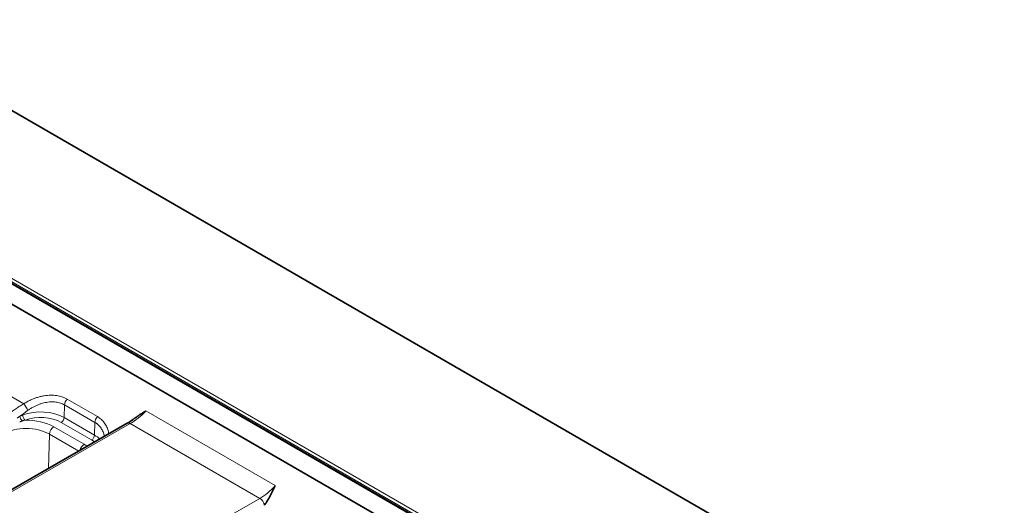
# Model space of a CAD drawing. Header units: millimetres. Extents: x 10 to 830, y 10 to 584.
# Tile 172 of 174: x 748 to 796, y 508 to 532. Entities that reach past the tile are written whole.
import ezdxf

# ---------------------------------------------------------------- set-up
doc = ezdxf.new("R2010")
doc.units = ezdxf.units.MM
doc.header["$LTSCALE"] = 2
doc.layers.add('Sichtbar (ISO)', color=7, linetype='Continuous', lineweight=35)
doc.layers.add('Sichtbar schmal (ISO)', color=7, linetype='Continuous', lineweight=18)

msp = doc.modelspace()

# ---------------------------------------------------------------- linework, layer by layer
at = {"layer": 'Sichtbar (ISO)'}
for p, q in [((715.1945994, 545.84265315), (795.72274806, 499.34970484)), ((707.81907396, 541.64317069), (788.41974176, 495.10835344)), ((725.29276587, 530.53945197), (769.14611616, 505.22070817)), ((752.80357327, 512.09467033), (736.27392909, 502.6180002))]:
    msp.add_line(p, q, dxfattribs=at)
for points, knots in [([(753.08768682, 512.28286996), (753.12289845, 512.30932568), (753.15994106, 512.33635347), (753.19883908, 512.36397036), (753.20661689, 512.36949246), (753.2144688, 512.37503836), (753.22239369, 512.38060749), (753.26485023, 512.41044336), (753.30940403, 512.44093841), (753.3558642, 512.47204694), (753.36817174, 512.48028775), (753.38061284, 512.48857235), (753.39318132, 512.49689878), (753.43691406, 512.52587111), (753.48219209, 512.55534237), (753.52873791, 512.58528543), (753.54021169, 512.59266656), (753.55176179, 512.60007679), (753.56338849, 512.60751842), (753.61248314, 512.63894128), (753.66295297, 512.670912), (753.71474845, 512.70365505)], [0.45904704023, 0.45904704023, 0.45904704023, 0.45904704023, 0.57142857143, 0.57142857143, 0.57142857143, 0.59389969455, 0.59389969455, 0.59389969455, 0.71428571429, 0.71428571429, 0.71428571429, 0.74617661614, 0.74617661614, 0.74617661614, 0.85714285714, 0.85714285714, 0.85714285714, 0.88449661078, 0.88449661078, 0.88449661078, 1, 1, 1, 1]), ([(759.5027095, 508.08217497), (759.5271302, 508.11193084), (759.55187851, 508.14393955), (759.57682009, 508.17825962), (759.5897811, 508.1960942), (759.60279542, 508.21455245), (759.61584952, 508.23364492), (759.62791615, 508.25129313), (759.6400167, 508.26948323), (759.65214441, 508.28822187), (759.67583568, 508.32482745), (759.6996269, 508.36352766), (759.72349306, 508.40437736), (759.7250612, 508.40706141), (759.72662969, 508.40975473), (759.72819854, 508.41245734), (759.75364442, 508.456292), (759.77917453, 508.50257089), (759.80479416, 508.55127149), (759.80866992, 508.55863896), (759.81254826, 508.56606174), (759.81642899, 508.57353942), (759.8382007, 508.61549086), (759.86003511, 508.65917267), (759.88198606, 508.70449491), (759.88775631, 508.71640878), (759.89353585, 508.7284358), (759.8993254, 508.74057468), (759.91948596, 508.78284508), (759.93975648, 508.82647338), (759.9602608, 508.8713876), (759.96539429, 508.8826324), (759.97054353, 508.89395729), (759.97571024, 508.90536275), (759.99710689, 508.95259564), (760.01878426, 509.00121404), (760.04099954, 509.05119228)], [0, 0, 0, 0, 0.1428571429, 0.1428571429, 0.1428571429, 0.2170935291, 0.2170935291, 0.2170935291, 0.2857142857, 0.2857142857, 0.2857142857, 0.4197636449, 0.4197636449, 0.4197636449, 0.4285714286, 0.4285714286, 0.4285714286, 0.5714285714, 0.5714285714, 0.5714285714, 0.5930401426, 0.5930401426, 0.5930401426, 0.7142857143, 0.7142857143, 0.7142857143, 0.7461575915, 0.7461575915, 0.7461575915, 0.8571428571, 0.8571428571, 0.8571428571, 0.8849293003, 0.8849293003, 0.8849293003, 1, 1, 1, 1])]:
    msp.add_open_spline(points, degree=3, knots=knots, dxfattribs=at)
msp.add_open_spline([(752.80357286, 512.09467017), (752.89725958, 512.14838265), (752.99275366, 512.21154061), (753.08768658, 512.28287046)], degree=3, dxfattribs=at)
at = {"layer": 'Sichtbar schmal (ISO)'}
for p, q in [((707.76907397, 541.63821781), (788.36974176, 495.10340056)), ((708.01746555, 541.61728335), (788.54561424, 495.12433502)), ((708.08817625, 541.73975782), (788.6163249, 495.24680952)), ((746.65827046, 513.67858414), (747.7411944, 513.0533577)), ((751.34110465, 512.42065491), (749.8561804, 513.27797633)), ((749.71558875, 512.37553978), (749.73397282, 512.99404699)), ((751.21889695, 512.13672552), (749.73397282, 512.99404699)), ((753.71474845, 512.70365504), (760.04099956, 509.05119225)), ((751.20051299, 511.51821837), (749.71558875, 512.37553978)), ((752.95355295, 512.07979997), (736.42390877, 502.60312982)), ((750.69349355, 511.0678903), (749.20856931, 511.92521171)), ((751.05917779, 511.27901819), (749.57425355, 512.1363396)), ((751.20051299, 511.51821837), (751.21889695, 512.13672552)), ((752.95355295, 512.07979997), (759.29280274, 508.41983238)), ((748.9465413, 509.88338137), (748.9965665, 511.56641145)), ((750.43430168, 510.73633466), (748.9965665, 511.56641145)), ((742.75897674, 498.94557665), (759.29280274, 508.41983238))]:
    msp.add_line(p, q, dxfattribs=at)
for centre, major_axis, ratio, start_param, end_param in [((749.94597563, 513.10789827), (0.15, 0.25980762), 0.5773502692, 1.2224814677, 2.3212879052), ((748.8325828, 512.98537595), (-1.94068728, -1.22451963), 0.1224832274, 5.1089647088, 5.3579252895), ((748.56418549, 511.71077679), (-1.62833011, 0), 0.5773502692, 3.926990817, 5.2816886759), ((747.83098963, 512.88327965), (-0.16023424, 0.25362372), 0.0646970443, 4.0313094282, 5.4057901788), ((753.02897817, 514.08198157), (-1.32034865, -2.12100109), 0.5543455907, 0.800581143, 1.2415903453), ((747.67030713, 512.35423808), (0.09771446, -0.17450468), 0.4596372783, 3.9736127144, 5.373651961), ((747.79418944, 512.4111175), (0.06931814, -0.18760329), 0.4401262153, 4.0489193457, 5.5848090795), ((748.56418549, 511.55317654), (-1.42845194, 0), 0.5773502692, 3.926990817, 5.2816886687), ((747.85707871, 511.14492825), (-1.91129633, 0), 0.5773502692, 3.926990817, 4.7452989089), ((749.57425355, 512.29963892), (-0.1, -0.17320508), 0.5773502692, 0.7853981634, 2.3212879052), ((751.43089987, 512.25057687), (0.15, 0.25980762), 0.5773502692, 1.2224814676, 2.3212879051), ((747.85707871, 510.90852787), (-1.61147908, 0), 0.5773502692, 3.926990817, 5.4977842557), ((749.20856931, 511.68026274), (0.15, 0.25980762), 0.5773502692, 0.7853981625, 2.3212879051), ((752.95278464, 511.83440899), (-0.14921137, 0.26026134), 0.5795105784, 5.4995411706, 6.2831853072), ((751.05917779, 511.44231751), (-0.1, -0.17320508), 0.5773502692, 0.7853981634, 2.3212879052), ((750.04910973, 510.69585513), (-1.42845194, 0), 0.5773502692, 3.7676753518, 3.926990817), ((750.04910973, 510.85345538), (-1.62833011, 0), 0.5773502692, 3.6655487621, 3.926990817), ((750.69349355, 510.82294133), (0.15, 0.25980762), 0.5773502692, 0.7853981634, 2.0968382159), ((749.34200295, 510.28760684), (-1.91129633, 0), 0.5773502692, 3.8090931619, 3.926990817), ((759.23014345, 510.50173978), (1.17374996, 2.20551556), 0.5994728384, 3.9030530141, 4.3440614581), ((759.29203443, 508.17444141), (0.14915435, -0.26029402), 0.5793645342, 0.9071484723, 2.3580754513)]:
    msp.add_ellipse(centre, major_axis=major_axis, ratio=ratio, start_param=start_param, end_param=end_param, dxfattribs=at)
msp.add_open_spline([(749.8561804, 513.27797633), (749.81892724, 513.29948422), (749.74193639, 513.33870426), (749.62104584, 513.38619473), (749.49026539, 513.42406115), (749.35266585, 513.45086139), (749.20848419, 513.46651156), (749.05831174, 513.4706641), (748.90252085, 513.46297339), (748.74208855, 513.44307458), (748.57825573, 513.41075013), (748.41202107, 513.36583509), (748.24475013, 513.30826791), (748.07828274, 513.23850593), (747.90872503, 513.15396811), (747.79692788, 513.0885687), (747.7411944, 513.05335771)], degree=3, dxfattribs=at)
for points, knots in [([(749.73397282, 512.99404699), (749.70250249, 513.01221616), (749.66986808, 513.02872691), (749.63648394, 513.04348038), (749.60309981, 513.05823386), (749.5689891, 513.07125571), (749.53348162, 513.08280791), (749.49797415, 513.09436011), (749.46104859, 513.10441534), (749.42316298, 513.11278285), (749.38527736, 513.12115036), (749.34643823, 513.1278377), (749.30666886, 513.13282666), (749.26689949, 513.13781562), (749.22619973, 513.14110292), (749.18465737, 513.14264336), (749.14311501, 513.1441838), (749.10073026, 513.14397753), (749.05755641, 513.14197446), (749.01438256, 513.1399714), (748.97041912, 513.13616955), (748.92580611, 513.13052159), (748.88119311, 513.12487363), (748.83593032, 513.11737873), (748.79019434, 513.10801057), (748.74445835, 513.0986424), (748.69824923, 513.08740159), (748.6517089, 513.07426755), (748.60516857, 513.06113352), (748.55829718, 513.04610554), (748.51128927, 513.0291874), (748.46428137, 513.01226926), (748.41713575, 512.99346072), (748.37011372, 512.97282095), (748.3230917, 512.95218117), (748.27618934, 512.92972769), (748.22887115, 512.90507343), (748.18155296, 512.88041918), (748.1338285, 512.85354107), (748.08633305, 512.82461582), (748.0388376, 512.79569058), (747.99156495, 512.76472704), (747.94462607, 512.73164382)], [0, 0, 0, 0, 0.0714285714, 0.0714285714, 0.0714285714, 0.1428571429, 0.1428571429, 0.1428571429, 0.2142857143, 0.2142857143, 0.2142857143, 0.2857142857, 0.2857142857, 0.2857142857, 0.3571428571, 0.3571428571, 0.3571428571, 0.4285714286, 0.4285714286, 0.4285714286, 0.5, 0.5, 0.5, 0.5714285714, 0.5714285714, 0.5714285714, 0.6428571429, 0.6428571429, 0.6428571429, 0.7142857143, 0.7142857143, 0.7142857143, 0.7857142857, 0.7857142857, 0.7857142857, 0.8571428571, 0.8571428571, 0.8571428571, 0.9285714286, 0.9285714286, 0.9285714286, 1, 1, 1, 1]), ([(747.7411944, 513.0533577), (747.7036387, 513.03113889), (747.66763747, 513.00940225), (747.63334805, 512.98832356), (747.59905862, 512.96724486), (747.56648389, 512.94681699), (747.53509898, 512.92679999), (747.50371407, 512.90678299), (747.47352409, 512.8871644), (747.4429789, 512.86691114), (747.4124337, 512.84665787), (747.38152769, 512.82578872), (747.35051684, 512.80434015), (747.31950598, 512.78289158), (747.28838734, 512.76087286), (747.25797952, 512.73879475), (747.22757171, 512.71671664), (747.1978774, 512.69456544), (747.16879311, 512.67221399)], [0.00000000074, 0.00000000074, 0.00000000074, 0.00000000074, 0.16666666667, 0.16666666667, 0.16666666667, 0.33333333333, 0.33333333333, 0.33333333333, 0.5, 0.5, 0.5, 0.66666666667, 0.66666666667, 0.66666666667, 0.83333333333, 0.83333333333, 0.83333333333, 1, 1, 1, 1]), ([(747.54520999, 512.43854264), (747.53050544, 512.42922296), (747.51576098, 512.41955459), (747.50129592, 512.40971655), (747.49978722, 512.40869044), (747.49828152, 512.40766261), (747.49677782, 512.40663227), (747.48386442, 512.39778391), (747.47109366, 512.38874781), (747.45787139, 512.37903965), (747.44310947, 512.36820103), (747.42779637, 512.35651698), (747.41231403, 512.34410914)], [0.00000010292, 0.00000010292, 0.00000010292, 0.00000010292, 0.33333333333, 0.33333333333, 0.33333333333, 0.36809986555, 0.36809986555, 0.36809986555, 0.66666666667, 0.66666666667, 0.66666666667, 1, 1, 1, 1]), ([(747.66701303, 512.21162621), (747.65315332, 512.20683085), (747.63921166, 512.20172333), (747.62550802, 512.19639254), (747.61180426, 512.1910617), (747.59833178, 512.18551941), (747.58426368, 512.17934487), (747.57019557, 512.17317032), (747.55553933, 512.16635308), (747.54066518, 512.1589216)], [0.00000272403, 0.00000272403, 0.00000272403, 0.00000272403, 0.33333333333, 0.33333333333, 0.33333333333, 0.66666666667, 0.66666666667, 0.66666666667, 1, 1, 1, 1]), ([(747.68644663, 512.50261714), (747.67015356, 512.49659697), (747.65404921, 512.49022069), (747.63814602, 512.48347915), (747.62224283, 512.47673762), (747.60654078, 512.46963084), (747.59104775, 512.46214566), (747.57555472, 512.45466048), (747.56027072, 512.4467969), (747.54520997, 512.43854268)], [0, 0, 0, 0, 0.3333333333, 0.3333333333, 0.3333333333, 0.6666666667, 0.6666666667, 0.6666666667, 1, 1, 1, 1]), ([(747.79418944, 512.24781818), (747.7797849, 512.24453927), (747.76546093, 512.24101909), (747.75123162, 512.23725268), (747.73700231, 512.23348627), (747.72286766, 512.22947371), (747.70882866, 512.22520538), (747.69478965, 512.22093705), (747.68084632, 512.21641289), (747.66701337, 512.21162633)], [0.0000000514, 0.0000000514, 0.0000000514, 0.0000000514, 0.33333333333, 0.33333333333, 0.33333333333, 0.66666666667, 0.66666666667, 0.66666666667, 1, 1, 1, 1]), ([(751.89538033, 511.57399095), (751.89132331, 511.60876565), (751.87931703, 511.6840294), (751.85065943, 511.79515874), (751.80909472, 511.90642008), (751.75670275, 512.01096291), (751.69388155, 512.1084497), (751.6208944, 512.19849835), (751.53972406, 512.27947432), (751.44703083, 512.35450242), (751.37776394, 512.39948776), (751.34110466, 512.4206549)], [0.32075487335, 0.32075487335, 0.32075487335, 0.32075487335, 0.38461538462, 0.46153846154, 0.53846153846, 0.61538461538, 0.69230769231, 0.76923076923, 0.84615384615, 0.92307692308, 1, 1, 1, 1]), ([(751.67956916, 511.45026346), (751.67937576, 511.45148525), (751.67918048, 511.452706), (751.67898331, 511.45392569), (751.67825704, 511.45841853), (751.67750522, 511.46289716), (751.676728, 511.46736136), (751.67087213, 511.50099651), (751.6635749, 511.53381333), (751.65489257, 511.56575036), (751.65404922, 511.56885252), (751.6531928, 511.57194639), (751.65232336, 511.57503191), (751.64250303, 511.60988311), (751.63102492, 511.64366922), (751.61794328, 511.67636529), (751.60486163, 511.70906137), (751.59017627, 511.74066776), (751.57394619, 511.77112679), (751.5577161, 511.80158582), (751.53994342, 511.83089912), (751.52066039, 511.8590351), (751.50137735, 511.88717107), (751.48057222, 511.91412711), (751.45855144, 511.93960126), (751.43653065, 511.9650754), (751.41332555, 511.98908583), (751.38844627, 512.01211547), (751.36356699, 512.0351451), (751.33699063, 512.05717607), (751.30873039, 512.07800592), (751.3057321, 512.08021587), (751.30271492, 512.08241225), (751.29967876, 512.08459487), (751.27409773, 512.1029845), (751.24717013, 512.12040039), (751.21889676, 512.13672542)], [0.52036380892, 0.52036380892, 0.52036380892, 0.52036380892, 0.52229565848, 0.52229565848, 0.52229565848, 0.52941176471, 0.52941176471, 0.52941176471, 0.5830274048, 0.5830274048, 0.5830274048, 0.58823529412, 0.58823529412, 0.58823529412, 0.64705882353, 0.64705882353, 0.64705882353, 0.70588235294, 0.70588235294, 0.70588235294, 0.76470588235, 0.76470588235, 0.76470588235, 0.82352941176, 0.82352941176, 0.82352941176, 0.88235294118, 0.88235294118, 0.88235294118, 0.94117647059, 0.94117647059, 0.94117647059, 0.94741738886, 0.94741738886, 0.94741738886, 1, 1, 1, 1])]:
    msp.add_open_spline(points, degree=3, knots=knots, dxfattribs=at)

doc.saveas('drawing.dxf')
